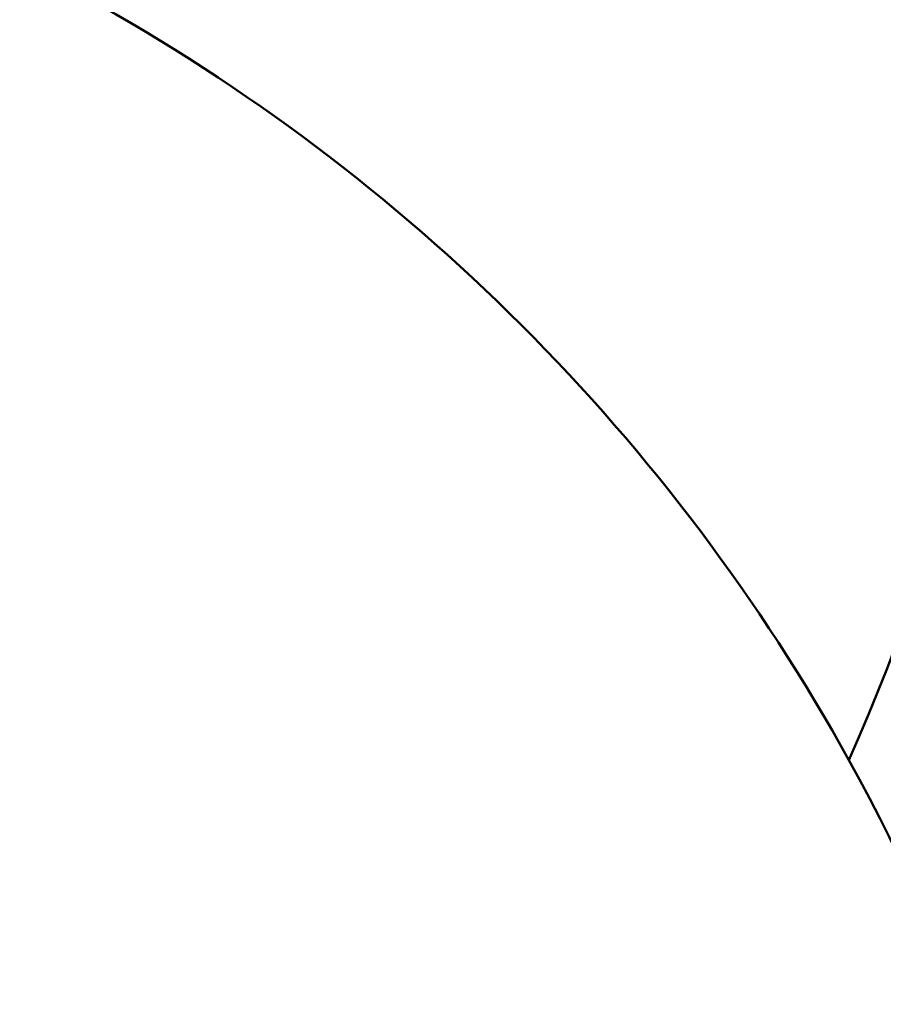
# Model space of a CAD drawing. Header units: millimetres. Extents: x 0 to 420, y -1 to 296.
# Tile 5 of 6: x 344 to 354, y 192 to 204. Entities that reach past the tile are written whole.
import ezdxf

# ---------------------------------------------------------------- set-up
doc = ezdxf.new("R2010")
doc.units = ezdxf.units.MM
doc.header["$LTSCALE"] = 0.2
doc.layers.add('Thin Line', color=7, linetype='Continuous')
doc.layers.add('粗实线', color=7, linetype='Continuous', lineweight=50)
doc.layers.add('阴影', color=7, linetype='Continuous', lineweight=9)
doc.styles.add('尺寸数字', font='gbeitc.shx', dxfattribs={"bigfont": 'gbcbig.shx'})
doc.dimstyles.new("chang'an university", dxfattribs={"dimtxt": 3.5, "dimasz": 2.5, "dimexe": 2, "dimexo": 0, "dimtad": 1, "dimtoh": 1, "dimdec": 1, "dimdsep": 46, "dimtxsty": '尺寸数字', "dimcen": 2.5, "dimclrd": 256, "dimclre": 256, "dimclrt": 256, "dimadec": 0, "dimazin": 0, "dimtfac": 1, "dimtdec": 1, "dimtmove": 1, "dimatfit": 3, "dimfxl": 1, "dimlwd": -1, "dimlwe": -1, "dimarcsym": 0})
pattern_1 = [(135, (0, 0), (-4.490128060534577, -4.490128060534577), [])]

# ---------------------------------------------------------------- blocks, each defined once
blk = doc.blocks.new('*D51')
at = {"layer": 'Defpoints', "color": 0, "transparency": 16777216}
for p in [(332.8651389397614, 204.2747535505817), (332.8651389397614, 140.2747535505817), (407.7234465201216, 140.2747535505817)]:
    blk.add_point(p, dxfattribs=at)
at = {"layer": 'Thin Line', "transparency": 16777216}
for p, q in [((332.8651389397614, 204.2747535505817), (409.7234465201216, 204.2747535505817)), ((407.7234465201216, 201.7747535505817), (407.7234465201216, 142.7747535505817)), ((332.8651389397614, 140.2747535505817), (409.7234465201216, 140.2747535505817))]:
    blk.add_line(p, q, dxfattribs=at)
for points in [[(407.3067798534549, 201.7747535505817), (408.1401131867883, 201.7747535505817), (407.7234465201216, 204.2747535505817)], [(407.3067798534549, 142.7747535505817), (408.1401131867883, 142.7747535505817), (407.7234465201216, 140.2747535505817)]]:
    blk.add_solid(points, dxfattribs=at)
at = {"layer": 'Thin Line', "transparency": 16777216, "insert": (405.3484465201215, 172.2747535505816), "char_height": 3.5, "attachment_point": 5, "rotation": 90, "style": '尺寸数字'}
blk.add_mtext('64', dxfattribs=at)

msp = doc.modelspace()

# ---------------------------------------------------------------- hatches: boundary and pattern name
at = {"layer": '阴影'}
h = msp.add_hatch(dxfattribs=at)
h.set_pattern_fill('ANSI31', color=256, scale=2, angle=90)
h.set_pattern_definition(pattern_1)
h.paths.add_polyline_path([(273.0217231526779, 153.2747535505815), (268.0217231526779, 153.2747535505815), (268.0217231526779, 154.2747535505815), (264.8651389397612, 154.2747535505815), (264.8651389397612, 140.2747535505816), (269.8651389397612, 140.2747535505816), (273.0217231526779, 140.2747535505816)])
edge = h.paths.add_edge_path()
edge.add_spline(control_points=[(289.4954200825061, 140.2747535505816), (289.5154570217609, 140.6325850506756), (289.6246279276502, 142.582223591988), (286.5308487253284, 145.7703418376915), (290.3162779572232, 150.373293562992), (288.3706621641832, 153.0527010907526), (287.4805361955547, 154.2747535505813)], knot_values=[0.01168746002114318, 0.01168746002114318, 0.01168746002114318, 0.01168746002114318, 1.077660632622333, 5.819623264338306, 10.73736363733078, 14.86233292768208, 14.86233292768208, 14.86233292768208, 14.86233292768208], degree=3, periodic=0)
edge.add_line((287.4805361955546, 154.2747535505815), (286.0217231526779, 154.2747535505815))
edge.add_line((286.0217231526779, 154.2747535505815), (286.0217231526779, 153.2747535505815))
edge.add_line((286.0217231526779, 153.2747535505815), (281.0217231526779, 153.2747535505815))
edge.add_line((281.0217231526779, 153.2747535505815), (281.0217231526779, 140.2747535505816))
edge.add_line((281.0217231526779, 140.2747535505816), (289.4954200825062, 140.2747535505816))
h.paths.add_polyline_path([(360.0570602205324, 241.9721879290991), (360.1274867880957, 242.240201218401), (360.114403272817, 242.1925857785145), (360.0976165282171, 242.1299415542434), (360.0811237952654, 242.0669094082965), (360.0649031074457, 242.0035029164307)])
h.paths.add_polyline_path([(363.2444513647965, 245.178627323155), (363.5332599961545, 245.2573100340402), (363.5233701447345, 245.2547765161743), (363.4555205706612, 245.2369708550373), (363.3880690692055, 245.2188310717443), (363.3210263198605, 245.2003482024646), (363.2544030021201, 245.1815132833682)])
h.paths.add_polyline_path([(362.9617679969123, 245.092635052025), (363.2398595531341, 245.1772957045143), (363.1882097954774, 245.1623173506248), (363.1224573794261, 245.142751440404), (363.0571564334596, 245.1228065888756), (362.9923176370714, 245.1024738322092)])
h.paths.add_polyline_path([(363.537869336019, 245.2584908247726), (363.8313066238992, 245.3304889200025), (363.7985355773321, 245.3228372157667), (363.729200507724, 245.3062784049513), (363.6602207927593, 245.289421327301), (363.5916071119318, 245.2722570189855)])
h.paths.add_polyline_path([(362.6841955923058, 244.9978270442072), (362.954397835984, 245.0902614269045), (362.9279516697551, 245.0817442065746), (362.864069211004, 245.0606087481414), (362.8006809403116, 245.0390584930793), (362.7377975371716, 245.0170844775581)])
h.paths.add_polyline_path([(363.8393013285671, 245.332355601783), (364.1396068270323, 245.3992083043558), (364.0792158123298, 245.3862690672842), (364.0085661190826, 245.3708136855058), (363.9382290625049, 245.3550958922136), (363.8682153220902, 245.3391067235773)])
h.paths.add_polyline_path([(362.4192290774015, 244.8955319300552), (362.6812362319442, 244.9967638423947), (362.6754296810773, 244.9946777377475), (362.6135880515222, 244.9718293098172), (362.5522833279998, 244.9485302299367), (362.4915261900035, 244.9247715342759), (362.431327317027, 244.9005442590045)])
h.paths.add_polyline_path([(364.1431536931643, 245.3999682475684), (364.4511194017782, 245.4627138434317), (364.4367800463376, 245.4599235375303), (364.3647273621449, 245.4456457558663), (364.2929339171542, 245.4311503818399), (364.221410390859, 245.416428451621), (364.1501674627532, 245.4014710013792)])
h.paths.add_polyline_path([(362.1656634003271, 244.7844656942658), (362.4141511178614, 244.8934281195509), (362.3716973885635, 244.8758394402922), (362.3126470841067, 244.8506481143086), (362.25418708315, 244.8249613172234), (362.1963280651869, 244.7987700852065)])
h.paths.add_polyline_path([(364.4572108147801, 245.4638991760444), (364.7663245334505, 245.5221299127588), (364.7273695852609, 245.5150380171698), (364.6543867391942, 245.5015409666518), (364.5816204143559, 245.4878621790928), (364.5090812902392, 245.4739926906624)])
h.paths.add_polyline_path([(361.9200322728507, 244.661838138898), (362.1593030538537, 244.7814987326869), (362.1390807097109, 244.7720654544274), (362.0824556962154, 244.7448384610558), (362.026463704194, 244.7170801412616), (361.9711154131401, 244.6887815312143)])
h.paths.add_polyline_path([(364.7745170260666, 245.523621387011), (365.0895966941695, 245.5791535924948), (365.0212525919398, 245.5673881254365), (364.9475104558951, 245.55452838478), (364.8739421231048, 245.5415227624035), (364.8005582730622, 245.5283622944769)])
h.paths.add_polyline_path([(361.691250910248, 244.5307297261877), (361.9187427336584, 244.6611579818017), (361.9164215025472, 244.6599336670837), (361.8623926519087, 244.6305275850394), (361.8090395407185, 244.6005543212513), (361.7563728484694, 244.5700049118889), (361.7044032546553, 244.538870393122)])
h.paths.add_polyline_path([(365.0915844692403, 245.5794957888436), (365.4112209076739, 245.6329182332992), (365.3921965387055, 245.6298123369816), (365.3177455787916, 245.6175475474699), (365.2434150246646, 245.6051816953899), (365.169215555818, 245.5927058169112), (365.0951578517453, 245.5801109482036)])
h.paths.add_polyline_path([(361.4747941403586, 244.3878411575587), (361.6862533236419, 244.5276364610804), (361.6531414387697, 244.5071418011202), (361.6025980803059, 244.4748101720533), (361.5527838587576, 244.441866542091), (361.5037094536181, 244.408301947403)])
h.paths.add_polyline_path([(365.4186380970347, 245.6341291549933), (365.7360402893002, 245.6851945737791), (365.6909908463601, 245.67804014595), (365.6161650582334, 245.6660899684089), (365.5414169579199, 245.6540745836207), (365.4667572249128, 245.6419850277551)])
h.paths.add_polyline_path([(361.2694899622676, 244.2305819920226), (361.4697451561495, 244.3842684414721), (361.4553855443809, 244.374107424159), (361.4078228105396, 244.3392740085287), (361.3610319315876, 244.3037927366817), (361.3150235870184, 244.2676546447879), (361.2698084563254, 244.2308507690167)])
h.paths.add_polyline_path([(365.7443269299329, 245.6865105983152), (366.065911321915, 245.7371266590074), (365.990857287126, 245.725368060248), (365.9158275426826, 245.7135890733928), (365.840832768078, 245.7017807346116), (365.765883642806, 245.6899340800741)])
h.paths.add_polyline_path([(361.0842952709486, 244.0642556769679), (361.2693022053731, 244.2304235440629), (361.2253972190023, 244.1933721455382), (361.1818005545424, 244.1552098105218), (361.1390291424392, 244.1163548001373), (361.0970936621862, 244.0767981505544)])
h.paths.add_polyline_path([(360.912998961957, 243.8827349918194), (361.0799200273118, 244.0599679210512), (361.0560047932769, 244.0365308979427), (361.0157732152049, 243.9955440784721), (360.9764096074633, 243.9538287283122), (360.9379246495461, 243.9113758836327)])
h.paths.add_polyline_path([(359.3756743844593, 239.2835796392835), (359.3869769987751, 239.3161292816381), (359.3714476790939, 239.2726977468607)])
h.paths.add_polyline_path([(360.7571630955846, 243.685055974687), (360.9094421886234, 243.8786480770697), (360.9003290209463, 243.8681765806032), (360.8636334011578, 243.8242218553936), (360.8278484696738, 243.7795027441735), (360.7929849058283, 243.7340102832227), (360.7590474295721, 243.6877396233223)])
h.paths.add_polyline_path([(359.4866732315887, 239.6168153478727), (359.4978876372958, 239.653921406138), (359.4889560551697, 239.6251452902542), (359.4899395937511, 239.6280990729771)])
h.paths.add_polyline_path([(360.6212010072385, 243.4766025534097), (360.7561312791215, 243.6835864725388), (360.7260190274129, 243.6407009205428), (360.6938777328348, 243.5929077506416), (360.6626015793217, 243.544373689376), (360.6321686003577, 243.4951123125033)])
h.paths.add_polyline_path([(359.5920754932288, 239.9805369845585), (359.5958295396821, 239.9945730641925), (359.5924573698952, 239.9822491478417), (359.5929719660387, 239.9840268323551)])
h.paths.add_polyline_path([(360.4989923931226, 243.2524838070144), (360.6178682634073, 243.4709779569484), (360.6025568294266, 243.4451371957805), (360.5737443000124, 243.3944619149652), (360.545709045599, 243.3431000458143), (360.5184290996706, 243.2910651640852)])
h.paths.add_polyline_path([(359.6880664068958, 240.3542166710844), (359.7001071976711, 240.4047403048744), (359.6835485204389, 240.3363872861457), (359.685031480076, 240.3424021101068)])
h.paths.add_polyline_path([(360.3900732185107, 243.0152207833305), (360.4968456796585, 243.2482226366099), (360.4918824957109, 243.2383708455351), (360.4660472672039, 243.1850306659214), (360.4409014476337, 243.1310582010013), (360.4164230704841, 243.0764670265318), (360.3925901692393, 243.0212707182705)])
h.paths.add_polyline_path([(359.7702951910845, 240.7060494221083), (359.7791831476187, 240.74570960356), (359.7637903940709, 240.6776671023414), (359.7697464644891, 240.703709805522)])
h.paths.add_polyline_path([(360.2942919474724, 242.7698132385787), (360.3888216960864, 243.0122125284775), (360.369380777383, 242.9654828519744), (360.3467729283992, 242.9091170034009), (360.324744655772, 242.8521867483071), (360.3032739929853, 242.7947056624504)])
h.paths.add_polyline_path([(359.8296464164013, 240.9727044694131), (359.8393009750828, 241.0167155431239), (359.8244455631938, 240.9491658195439)])
h.paths.add_polyline_path([(359.8470463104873, 241.0520232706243), (359.9227762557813, 241.3967572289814), (359.9128260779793, 241.3518356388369), (359.898148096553, 241.2852073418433), (359.8834785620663, 241.218367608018), (359.8687955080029, 241.1513300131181), (359.8540769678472, 241.084108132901), (359.8393009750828, 241.0167155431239)])
h.paths.add_polyline_path([(360.2072874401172, 242.5114214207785), (360.2918813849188, 242.7631327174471), (360.2823389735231, 242.736687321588), (360.2619176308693, 242.6781453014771), (360.2419879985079, 242.619093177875), (360.2225281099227, 242.5595445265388)])
h.paths.add_polyline_path([(359.9242653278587, 241.4034798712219), (359.9883494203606, 241.6866336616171), (359.9871115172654, 241.6813304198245), (359.9720618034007, 241.6159629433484), (359.9571303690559, 241.5503161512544), (359.9422952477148, 241.4844036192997), (359.9275344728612, 241.4182389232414)])
h.paths.add_polyline_path([(360.1287450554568, 242.2447804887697), (360.2060704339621, 242.5075786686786), (360.2035159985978, 242.4995129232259), (360.1849296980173, 242.4390119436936), (360.166747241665, 242.3780551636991), (360.1489466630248, 242.3166561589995), (360.1315059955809, 242.2548285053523)])
h.paths.add_polyline_path([(359.989015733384, 241.689488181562), (360.055219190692, 241.9648370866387), (360.0489324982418, 241.9397356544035), (360.0331900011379, 241.875621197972), (360.0176536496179, 241.8111731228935), (360.0023014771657, 241.7464050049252)])
edge = h.paths.add_edge_path()
edge.add_arc((332.8651389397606, 204.2747535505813), 38.50000000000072, 10.47568169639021, 33.0557311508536)
edge.add_line((365.1335445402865, 225.2747535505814), (362.5244557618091, 225.2747535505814))
edge.add_arc((332.5244557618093, 225.2747535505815), 29.99999999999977, 0, 27.07165323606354)
edge.add_line((359.237597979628, 238.9278862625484), (359.2409197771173, 238.9356237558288))
edge.add_line((359.2409197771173, 238.9356237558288), (359.2451930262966, 238.9453280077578))
edge.add_line((359.2451930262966, 238.9453280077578), (359.2603518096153, 238.9828936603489))
edge.add_line((359.2603518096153, 238.9828936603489), (359.2328997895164, 238.9169427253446))
edge.add_line((359.2328997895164, 238.9169427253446), (359.2047005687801, 238.8512580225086))
edge.add_line((359.2047005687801, 238.8512580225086), (359.1757595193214, 238.7858583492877))
edge.add_line((359.1757595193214, 238.7858583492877), (359.1460828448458, 238.7207626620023))
edge.add_line((359.1460828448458, 238.7207626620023), (359.1156767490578, 238.6559899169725))
edge.add_line((359.1156767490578, 238.6559899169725), (359.0845474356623, 238.5915590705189))
edge.add_line((359.0845474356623, 238.5915590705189), (359.0527011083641, 238.5274890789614))
edge.add_line((359.0527011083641, 238.5274890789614), (359.0201439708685, 238.4637988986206))
edge.add_line((359.0201439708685, 238.4637988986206), (358.9868822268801, 238.4005074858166))
edge.add_line((358.9868822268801, 238.4005074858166), (358.9529220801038, 238.3376337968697))
edge.add_line((358.9529220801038, 238.3376337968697), (358.9182697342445, 238.2751967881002))
edge.add_line((358.9182697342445, 238.2751967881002), (358.8829313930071, 238.2132154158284))
edge.add_line((358.8829313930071, 238.2132154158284), (358.8469132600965, 238.1517086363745))
edge.add_line((358.8469132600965, 238.1517086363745), (358.8102215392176, 238.0906954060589))
edge.add_line((358.8102215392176, 238.0906954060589), (358.7728624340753, 238.0301946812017))
edge.add_line((358.7728624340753, 238.0301946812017), (358.7348421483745, 237.9702254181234))
edge.add_line((358.7348421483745, 237.9702254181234), (358.69616688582, 237.910806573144))
edge.add_line((358.69616688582, 237.910806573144), (358.6568428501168, 237.851957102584))
edge.add_line((358.6568428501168, 237.851957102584), (358.6168762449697, 237.7936959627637))
edge.add_line((358.6168762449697, 237.7936959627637), (358.5762732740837, 237.7360421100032))
edge.add_line((358.5762732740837, 237.7360421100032), (358.5350401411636, 237.6790145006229))
edge.add_line((358.5350401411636, 237.6790145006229), (358.4931830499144, 237.622632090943))
edge.add_line((358.4931830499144, 237.622632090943), (358.4507082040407, 237.5669138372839))
edge.add_line((358.4507082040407, 237.5669138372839), (358.4076218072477, 237.5118786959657))
edge.add_line((358.4076218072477, 237.5118786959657), (358.3639300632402, 237.4575456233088))
edge.add_line((358.3639300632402, 237.4575456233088), (358.319639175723, 237.4039335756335))
edge.add_line((358.319639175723, 237.4039335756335), (358.2747553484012, 237.3510615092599))
edge.add_line((358.2747553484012, 237.3510615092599), (358.2292847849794, 237.2989483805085))
edge.add_line((358.2292847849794, 237.2989483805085), (358.1832336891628, 237.2476131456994))
edge.add_line((358.1832336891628, 237.2476131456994), (358.136608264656, 237.197074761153))
edge.add_line((358.136608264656, 237.197074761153), (358.0894147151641, 237.1473521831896))
edge.add_line((358.0894147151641, 237.1473521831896), (358.041659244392, 237.0984643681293))
edge.add_line((358.041659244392, 237.0984643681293), (357.9933480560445, 237.0504302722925))
edge.add_line((357.9933480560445, 237.0504302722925), (357.9444873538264, 237.0032688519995))
edge.add_line((357.9444873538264, 237.0032688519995), (357.8950833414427, 236.9569990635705))
edge.add_line((357.8950833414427, 236.9569990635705), (357.8451422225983, 236.9116398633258))
edge.add_line((357.8451422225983, 236.9116398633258), (357.794670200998, 236.8672102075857))
edge.add_line((357.794670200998, 236.8672102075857), (357.7436734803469, 236.8237290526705))
edge.add_line((357.7436734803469, 236.8237290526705), (357.6921582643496, 236.7812153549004))
edge.add_line((357.6921582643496, 236.7812153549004), (357.6401307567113, 236.7396880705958))
edge.add_line((357.6401307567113, 236.7396880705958), (357.5875971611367, 236.6991661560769))
edge.add_line((357.5875971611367, 236.6991661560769), (357.5345636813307, 236.6596685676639))
edge.add_line((357.5345636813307, 236.6596685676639), (357.4810365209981, 236.6212142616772))
edge.add_line((357.4810365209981, 236.6212142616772), (357.427021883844, 236.583822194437))
edge.add_line((357.427021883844, 236.583822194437), (357.3725259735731, 236.5475113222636))
edge.add_line((357.3725259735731, 236.5475113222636), (357.3175549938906, 236.5123006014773))
edge.add_line((357.3175549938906, 236.5123006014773), (357.262115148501, 236.4782089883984))
edge.add_line((357.262115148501, 236.4782089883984), (357.2062126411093, 236.4452554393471))
edge.add_line((357.2062126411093, 236.4452554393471), (357.1498536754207, 236.4134589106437))
edge.add_line((357.1498536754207, 236.4134589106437), (357.0930444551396, 236.3828383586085))
edge.add_line((357.0930444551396, 236.3828383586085), (357.0357911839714, 236.3534127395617))
edge.add_line((357.0357911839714, 236.3534127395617), (356.9781000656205, 236.3252010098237))
edge.add_line((356.9781000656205, 236.3252010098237), (356.9199773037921, 236.2982221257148))
edge.add_line((356.9199773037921, 236.2982221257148), (356.8614291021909, 236.2724950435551))
edge.add_line((356.8614291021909, 236.2724950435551), (356.8024616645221, 236.248038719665))
edge.add_line((356.8024616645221, 236.248038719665), (356.7430811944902, 236.2248721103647))
edge.add_line((356.7430811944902, 236.2248721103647), (356.6832938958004, 236.2030141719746))
edge.add_line((356.6832938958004, 236.2030141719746), (356.6231059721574, 236.1824838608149))
edge.add_line((356.6231059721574, 236.1824838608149), (356.5625236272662, 236.1633001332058))
edge.add_line((356.5625236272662, 236.1633001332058), (356.5015530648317, 236.1454819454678))
edge.add_line((356.5015530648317, 236.1454819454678), (356.4402004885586, 236.1290482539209))
edge.add_line((356.4402004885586, 236.1290482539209), (356.3784724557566, 236.1140138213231))
edge.add_line((356.3784724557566, 236.1140138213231), (356.3163787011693, 236.1003557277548))
edge.add_line((356.3163787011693, 236.1003557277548), (356.2539306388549, 236.0880311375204))
edge.add_line((356.2539306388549, 236.0880311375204), (356.1911396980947, 236.0769970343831))
edge.add_line((356.1911396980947, 236.0769970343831), (356.1280173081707, 236.0672104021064))
edge.add_line((356.1280173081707, 236.0672104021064), (356.064574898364, 236.0586282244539))
edge.add_line((356.064574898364, 236.0586282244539), (356.0008238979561, 236.0512074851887))
edge.add_line((356.0008238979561, 236.0512074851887), (355.9367757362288, 236.0449051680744))
edge.add_line((355.9367757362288, 236.0449051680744), (355.8724418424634, 236.0396782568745))
edge.add_line((355.8724418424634, 236.0396782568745), (355.8078336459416, 236.0354837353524))
edge.add_line((355.8078336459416, 236.0354837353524), (355.7429625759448, 236.0322785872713))
edge.add_line((355.7429625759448, 236.0322785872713), (355.6778400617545, 236.030019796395))
edge.add_line((355.6778400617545, 236.030019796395), (355.6124775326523, 236.0286643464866))
edge.add_line((355.6124775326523, 236.0286643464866), (355.5468864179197, 236.0281692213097))
edge.add_line((355.5468864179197, 236.0281692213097), (355.4810781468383, 236.0284914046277))
edge.add_line((355.4810781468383, 236.0284914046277), (355.4150641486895, 236.029587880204))
edge.add_line((355.4150641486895, 236.029587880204), (355.3488558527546, 236.0314156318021))
edge.add_line((355.3488558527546, 236.0314156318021), (355.2824646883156, 236.0339316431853))
edge.add_line((355.2824646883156, 236.0339316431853), (355.2159020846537, 236.0370928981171))
edge.add_line((355.2159020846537, 236.0370928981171), (355.1491794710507, 236.0408563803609))
edge.add_line((355.1491794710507, 236.0408563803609), (355.0823082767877, 236.0451790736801))
edge.add_line((355.0823082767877, 236.0451790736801), (355.0152999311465, 236.0500179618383))
edge.add_line((355.0152999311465, 236.0500179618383), (354.9481658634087, 236.0553300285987))
edge.add_line((354.9481658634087, 236.0553300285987), (354.8809175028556, 236.061072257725))
edge.add_line((354.8809175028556, 236.061072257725), (354.8135662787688, 236.0672016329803))
edge.add_line((354.8135662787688, 236.0672016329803), (354.74612362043, 236.0736751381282))
edge.add_line((354.74612362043, 236.0736751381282), (354.6786009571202, 236.0804497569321))
edge.add_line((354.6786009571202, 236.0804497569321), (354.6110097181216, 236.0874824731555))
edge.add_line((354.6110097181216, 236.0874824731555), (354.5433613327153, 236.0947302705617))
edge.add_line((354.5433613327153, 236.0947302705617), (354.4756672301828, 236.1021501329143))
edge.add_line((354.4756672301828, 236.1021501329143), (354.4079388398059, 236.1096990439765))
edge.add_line((354.4079388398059, 236.1096990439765), (354.3401875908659, 236.1173339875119))
edge.add_line((354.3401875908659, 236.1173339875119), (354.2724249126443, 236.1250119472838))
edge.add_arc((332.8651389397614, 225.2747535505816), 23.99999999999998, -28.95529060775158, 26.87811880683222, ccw=False)
edge.add_arc((332.8651389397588, 204.2747535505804), 23.00000000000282, 17.71893187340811, 24.070944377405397, ccw=False)
edge.add_line((354.774041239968, 211.2747535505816), (370.7234273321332, 211.2747535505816))
h = msp.add_hatch(dxfattribs=at)
h.set_pattern_fill('ANSI31', color=256, scale=2, angle=90)
h.set_pattern_definition(pattern_1)
h.paths.add_polyline_path([(364.7139398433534, 169.2442923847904), (364.6866462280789, 169.2477194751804), (364.6899194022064, 169.2474519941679), (364.6525884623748, 169.2512719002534)])
h.paths.add_polyline_path([(360.3210516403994, 169.0213529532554), (359.9776940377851, 169.0287491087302), (360.0266387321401, 169.026571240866), (360.086927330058, 169.0244643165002), (360.1474377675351, 169.0229058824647), (360.2081642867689, 169.0218788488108), (360.2691011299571, 169.0213661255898)])
h.paths.add_polyline_path([(359.9748402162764, 169.0288760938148), (359.6399989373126, 169.0549665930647), (359.6698882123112, 169.0516881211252), (359.7287248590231, 169.0459313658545), (359.7878178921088, 169.0408256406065), (359.8471615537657, 169.0363538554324), (359.9067500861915, 169.0324989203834), (359.9665777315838, 169.0292437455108)])
h.paths.add_polyline_path([(360.6726912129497, 169.0295530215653), (360.323489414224, 169.0213523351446), (360.3302425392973, 169.021350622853), (360.3915827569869, 169.0218152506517), (360.4531160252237, 169.0227429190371), (360.5148365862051, 169.0241165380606), (360.5767386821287, 169.0259190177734), (360.6388165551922, 169.0281332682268)])
h.paths.add_polyline_path([(359.6349201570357, 169.0555236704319), (359.3090980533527, 169.1034143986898), (359.3225748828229, 169.1008573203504), (359.3797522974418, 169.0908354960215), (359.4372206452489, 169.0815672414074), (359.4949741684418, 169.0730354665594), (359.5530071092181, 169.0652230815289), (359.6113137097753, 169.058112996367)])
h.paths.add_polyline_path([(361.0315512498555, 169.050344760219), (360.6780124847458, 169.0297760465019), (360.7010644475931, 169.0307421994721), (360.763476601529, 169.0337287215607), (360.8260472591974, 169.0370757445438), (360.888770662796, 169.0407661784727), (360.9516410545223, 169.0447829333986), (361.0146526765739, 169.0491089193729)])
h.paths.add_polyline_path([(361.3960372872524, 169.0806648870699), (361.0363019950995, 169.0506921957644), (361.0777997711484, 169.0537270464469), (361.1410765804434, 169.0586202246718), (361.2044773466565, 169.063771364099), (361.267996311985, 169.0691633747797), (361.331627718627, 169.0747791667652), (361.3953658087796, 169.0806016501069)])
h.paths.add_polyline_path([(368.1643920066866, 167.6296541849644), (368.120198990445, 167.6606741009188), (368.1728114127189, 167.6236325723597), (368.1909447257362, 167.6108328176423)])
h.paths.add_polyline_path([(361.7602980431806, 169.1168946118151), (361.3963287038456, 169.0806923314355), (361.4592048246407, 169.0866137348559), (361.5231390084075, 169.0927983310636), (361.5871626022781, 169.0991383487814), (361.6512698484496, 169.1056166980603), (361.7154549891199, 169.1122162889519)])
h.paths.add_polyline_path([(367.8983589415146, 167.8155802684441), (367.8566536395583, 167.8442232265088), (367.9094400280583, 167.8077787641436), (367.8905031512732, 167.8209159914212)])
h.paths.add_polyline_path([(362.1664483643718, 169.1603726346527), (362.1302497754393, 169.1564665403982), (361.7653241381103, 169.1174189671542), (361.7797122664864, 169.1189200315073), (361.8440359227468, 169.1257108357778), (361.9084202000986, 169.1325716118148), (361.9728593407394, 169.1394852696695), (362.0373475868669, 169.1464347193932), (362.1018791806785, 169.1534028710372)])
h.paths.add_polyline_path([(367.5732059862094, 168.036427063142), (367.5388257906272, 168.0590820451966), (367.5919485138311, 168.0237919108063), (367.58228193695, 168.0302625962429)])
h.paths.add_polyline_path([(362.295676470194, 169.1742486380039), (362.2694566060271, 169.171461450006), (362.2310493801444, 169.1673269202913)])
h.paths.add_polyline_path([(367.2639974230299, 168.2370867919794), (367.2184928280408, 168.2653431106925), (367.2720910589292, 168.2316849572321), (367.2813060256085, 168.2258360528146)])
h.paths.add_polyline_path([(362.4249858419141, 169.1879260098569), (362.3961313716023, 169.1849270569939), (362.360323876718, 169.181120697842)])
h.paths.add_polyline_path([(366.9805696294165, 168.4102394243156), (366.9490326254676, 168.4285919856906), (366.9749221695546, 168.4133105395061), (366.9723870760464, 168.4148612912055)])
h.paths.add_polyline_path([(362.5008561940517, 169.1957939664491), (362.4995621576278, 169.1956684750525), (362.5034135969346, 169.1960772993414), (362.4896566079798, 169.1946474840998)])
h.paths.add_polyline_path([(366.6525827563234, 168.5955008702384), (366.6219381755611, 168.6116470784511), (366.6767696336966, 168.5822214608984), (366.6562671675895, 168.5934197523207)])
h.paths.add_polyline_path([(362.8775435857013, 169.2322586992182), (362.867051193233, 169.2313396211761), (362.8584581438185, 169.2306572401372), (362.8129409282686, 169.22639914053)])
h.paths.add_polyline_path([(366.3325154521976, 168.7582617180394), (366.2899726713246, 168.7779843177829), (366.3456739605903, 168.7515440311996), (366.345945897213, 168.7514119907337)])
h.paths.add_polyline_path([(363.2642964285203, 169.2625450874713), (363.2430082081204, 169.2611946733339), (363.2561984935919, 169.2622421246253), (363.1999691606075, 169.2581626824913)])
h.paths.add_polyline_path([(366.0304070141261, 168.8930916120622), (366.0090113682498, 168.9017604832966), (366.0277176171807, 168.8939554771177), (366.0254405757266, 168.8949754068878)])
h.paths.add_polyline_path([(363.605930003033, 169.2802821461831), (363.6036265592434, 169.2802405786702), (363.6100965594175, 169.2805849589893), (363.5848268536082, 169.2795252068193)])
h.paths.add_polyline_path([(365.7135355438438, 169.0143471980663), (365.6659468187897, 169.0300048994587), (365.7236042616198, 169.0102782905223), (365.7036873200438, 169.0173504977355)])
h.paths.add_polyline_path([(363.9668761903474, 169.2867912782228), (363.9531769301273, 169.2871568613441), (363.9029862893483, 169.2867189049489), (363.9662703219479, 169.2867952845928)])
h.paths.add_polyline_path([(365.3550198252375, 169.1236796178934), (365.315645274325, 169.1334113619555), (365.3745668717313, 169.1180234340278), (365.3643830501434, 169.1208242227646)])
h.paths.add_polyline_path([(364.3430558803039, 169.2762814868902), (364.3206834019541, 169.2776256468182), (364.3167905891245, 169.2779437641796), (364.2806345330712, 169.279425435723)])
h.paths.add_polyline_path([(365.0280726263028, 169.1965750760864), (365.0106902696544, 169.2004989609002), (364.9573029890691, 169.2092126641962), (365.0176043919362, 169.1985668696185)])
edge = h.paths.add_edge_path()
edge.add_arc((332.8651389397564, 204.2747535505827), 38.50000000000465, 320.7424276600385, 340.2654851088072)
edge.add_line((369.1039303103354, 191.2747535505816), (380.8651389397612, 191.2747535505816))
edge.add_line((380.8651389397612, 191.2747535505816), (380.8651389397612, 197.2747535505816))
edge.add_line((380.8651389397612, 197.2747535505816), (354.7740412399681, 197.2747535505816))
edge.add_arc((332.8651389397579, 204.274753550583), 23.00000000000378, 335.92905562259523, 342.2810681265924, ccw=False)
edge.add_arc((332.8651389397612, 183.2747535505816), 24.00000000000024, -24.459242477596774, 28.955290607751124, ccw=False)
edge.add_line((354.7112837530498, 173.3376535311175), (354.7505027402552, 173.2803247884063))
edge.add_line((354.7505027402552, 173.2803247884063), (354.7897251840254, 173.2230051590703))
edge.add_line((354.7897251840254, 173.2230051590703), (354.8289545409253, 173.1657037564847))
edge.add_line((354.8289545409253, 173.1657037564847), (354.8681942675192, 173.1084296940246))
edge.add_line((354.8681942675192, 173.1084296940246), (354.9074478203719, 173.0511920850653))
edge.add_line((354.9074478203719, 173.0511920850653), (354.9467186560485, 172.994000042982))
edge.add_line((354.9467186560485, 172.994000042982), (354.9860102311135, 172.9368626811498))
edge.add_line((354.9860102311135, 172.9368626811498), (355.0253260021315, 172.8797891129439))
edge.add_line((355.0253260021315, 172.8797891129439), (355.0646694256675, 172.8227884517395))
edge.add_line((355.0646694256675, 172.8227884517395), (355.1040439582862, 172.7658698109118))
edge.add_line((355.1040439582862, 172.7658698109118), (355.143453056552, 172.709042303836))
edge.add_line((355.143453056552, 172.709042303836), (355.1829001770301, 172.6523150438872))
edge.add_line((355.1829001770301, 172.6523150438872), (355.222388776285, 172.5956971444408))
edge.add_line((355.222388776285, 172.5956971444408), (355.2619223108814, 172.5391977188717))
edge.add_line((355.2619223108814, 172.5391977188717), (355.3015042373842, 172.4828258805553))
edge.add_line((355.3015042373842, 172.4828258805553), (355.3411380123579, 172.4265907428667))
edge.add_line((355.3411380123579, 172.4265907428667), (355.3808270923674, 172.3705014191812))
edge.add_line((355.3808270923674, 172.3705014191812), (355.4205749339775, 172.3145670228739))
edge.add_line((355.4205749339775, 172.3145670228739), (355.4603849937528, 172.2587966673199))
edge.add_line((355.4603849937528, 172.2587966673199), (355.5002607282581, 172.2031994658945))
edge.add_line((355.5002607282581, 172.2031994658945), (355.5402055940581, 172.1477845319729))
edge.add_line((355.5402055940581, 172.1477845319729), (355.5802230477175, 172.0925609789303))
edge.add_line((355.5802230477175, 172.0925609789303), (355.6203165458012, 172.0375379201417))
edge.add_line((355.6203165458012, 172.0375379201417), (355.6604895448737, 171.9827244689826))
edge.add_line((355.6604895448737, 171.9827244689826), (355.7007455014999, 171.9281297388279))
edge.add_line((355.7007455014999, 171.9281297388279), (355.7410878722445, 171.873762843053))
edge.add_line((355.7410878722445, 171.873762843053), (355.7815201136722, 171.819632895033))
edge.add_line((355.7815201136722, 171.819632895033), (355.8220456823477, 171.765749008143))
edge.add_line((355.8220456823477, 171.765749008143), (355.862668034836, 171.7121202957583))
edge.add_line((355.862668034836, 171.7121202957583), (355.9033906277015, 171.6587558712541))
edge.add_line((355.9033906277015, 171.6587558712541), (355.944216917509, 171.6056648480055))
edge.add_line((355.944216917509, 171.6056648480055), (355.9851503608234, 171.5528563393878))
edge.add_line((355.9851503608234, 171.5528563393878), (356.0261944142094, 171.500339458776))
edge.add_line((356.0261944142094, 171.500339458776), (356.0673525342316, 171.4481233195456))
edge.add_line((356.0673525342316, 171.4481233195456), (356.1086281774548, 171.3962170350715))
edge.add_line((356.1086281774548, 171.3962170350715), (356.1500248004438, 171.3446297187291))
edge.add_line((356.1500248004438, 171.3446297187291), (356.1915458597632, 171.2933704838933))
edge.add_line((356.1915458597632, 171.2933704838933), (356.2331948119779, 171.2424484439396))
edge.add_line((356.2331948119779, 171.2424484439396), (356.2749751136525, 171.1918727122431))
edge.add_line((356.2749751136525, 171.1918727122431), (356.3168902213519, 171.1416524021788))
edge.add_line((356.3168902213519, 171.1416524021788), (356.3589435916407, 171.0917966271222))
edge.add_line((356.3589435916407, 171.0917966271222), (356.4011386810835, 171.0423145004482))
edge.add_line((356.4011386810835, 171.0423145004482), (356.4434789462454, 170.9932151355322))
edge.add_line((356.4434789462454, 170.9932151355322), (356.4859678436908, 170.9445076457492))
edge.add_line((356.4859678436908, 170.9445076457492), (356.5286088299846, 170.8962011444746))
edge.add_line((356.5286088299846, 170.8962011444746), (356.5714053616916, 170.8483047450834))
edge.add_line((356.5714053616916, 170.8483047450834), (356.6143608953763, 170.8008275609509))
edge.add_line((356.6143608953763, 170.8008275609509), (356.6574788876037, 170.7537787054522))
edge.add_line((356.6574788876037, 170.7537787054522), (356.7007627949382, 170.7071672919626))
edge.add_line((356.7007627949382, 170.7071672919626), (356.744216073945, 170.6610024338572))
edge.add_line((356.744216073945, 170.6610024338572), (356.7878421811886, 170.6152932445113))
edge.add_line((356.7878421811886, 170.6152932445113), (356.8316445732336, 170.5700488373))
edge.add_line((356.8316445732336, 170.5700488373), (356.8756267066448, 170.5252783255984))
edge.add_line((356.8756267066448, 170.5252783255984), (356.9197920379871, 170.4809908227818))
edge.add_line((356.9197920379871, 170.4809908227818), (356.9641440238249, 170.4371954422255))
edge.add_line((356.9641440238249, 170.4371954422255), (357.0086861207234, 170.3939012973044))
edge.add_line((357.0086861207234, 170.3939012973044), (357.0534217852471, 170.351117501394))
edge.add_line((357.0534217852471, 170.351117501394), (357.0983544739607, 170.3088531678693))
edge.add_line((357.0983544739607, 170.3088531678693), (357.1434876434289, 170.2671174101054))
edge.add_line((357.1434876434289, 170.2671174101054), (357.1888247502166, 170.2259193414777))
edge.add_line((357.1888247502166, 170.2259193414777), (357.2343692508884, 170.1852680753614))
edge.add_line((357.2343692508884, 170.1852680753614), (357.280124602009, 170.1451727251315))
edge.add_line((357.280124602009, 170.1451727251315), (357.3260942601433, 170.1056424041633))
edge.add_line((357.3260942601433, 170.1056424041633), (357.372281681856, 170.0666862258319))
edge.add_line((357.372281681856, 170.0666862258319), (357.4186903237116, 170.0283133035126))
edge.add_line((357.4186903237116, 170.0283133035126), (357.4653236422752, 169.9905327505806))
edge.add_line((357.4653236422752, 169.9905327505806), (357.5121850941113, 169.953353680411))
edge.add_line((357.5121850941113, 169.953353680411), (357.5592781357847, 169.916785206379))
edge.add_line((357.5592781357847, 169.916785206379), (357.6066062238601, 169.8808364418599))
edge.add_line((357.6066062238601, 169.8808364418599), (357.6541728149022, 169.8455165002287))
edge.add_line((357.6541728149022, 169.8455165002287), (357.7019813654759, 169.8108344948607))
edge.add_line((357.7019813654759, 169.8108344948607), (357.7500353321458, 169.7767995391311))
edge.add_line((357.7500353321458, 169.7767995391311), (357.7983381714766, 169.7434207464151))
edge.add_line((357.7983381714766, 169.7434207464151), (357.8468933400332, 169.7107072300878))
edge.add_line((357.8468933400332, 169.7107072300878), (357.8957042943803, 169.6786681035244))
edge.add_line((357.8957042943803, 169.6786681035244), (357.9447744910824, 169.6473124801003))
edge.add_line((357.9447744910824, 169.6473124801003), (357.9941073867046, 169.6166494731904))
edge.add_line((357.9941073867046, 169.6166494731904), (358.0437064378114, 169.58668819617))
edge.add_line((358.0437064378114, 169.58668819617), (358.0935751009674, 169.5574377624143))
edge.add_line((358.0935751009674, 169.5574377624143), (358.1437168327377, 169.5289072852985))
edge.add_line((358.1437168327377, 169.5289072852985), (358.1941350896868, 169.5011058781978))
edge.add_line((358.1941350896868, 169.5011058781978), (358.2448333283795, 169.4740426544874))
edge.add_line((358.2448333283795, 169.4740426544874), (358.2958150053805, 169.4477267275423))
edge.add_line((358.2958150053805, 169.4477267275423), (358.3470835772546, 169.4221672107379))
edge.add_line((358.3470835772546, 169.4221672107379), (358.3986425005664, 169.3973732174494))
edge.add_line((358.3986425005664, 169.3973732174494), (358.4504952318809, 169.3733538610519))
edge.add_line((358.4504952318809, 169.3733538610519), (358.5026452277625, 169.3501182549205))
edge.add_line((358.5026452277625, 169.3501182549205), (358.5550959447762, 169.3276755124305))
edge.add_line((358.5550959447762, 169.3276755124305), (358.6078508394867, 169.3060347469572))
edge.add_line((358.6078508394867, 169.3060347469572), (358.6609133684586, 169.2852050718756))
edge.add_line((358.6609133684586, 169.2852050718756), (358.7142869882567, 169.265195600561))
edge.add_line((358.7142869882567, 169.265195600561), (358.7679751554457, 169.2460154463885))
edge.add_line((358.7679751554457, 169.2460154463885), (358.8219813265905, 169.2276737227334))
edge.add_line((358.8219813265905, 169.2276737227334), (358.8763089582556, 169.2101795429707))
edge.add_line((358.8763089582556, 169.2101795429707), (358.930961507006, 169.1935420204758))
edge.add_line((358.930961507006, 169.1935420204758), (358.9859424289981, 169.1777702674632))
edge.add_line((358.9859424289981, 169.1777702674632), (359.0412533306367, 169.1628681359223))
edge.add_line((359.0412533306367, 169.1628681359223), (359.0968897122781, 169.1488221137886))
edge.add_line((359.0968897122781, 169.1488221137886), (359.1528458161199, 169.1356151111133))
edge.add_line((359.1528458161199, 169.1356151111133), (359.2091158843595, 169.1232300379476))
edge.add_line((359.2091158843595, 169.1232300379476), (359.2656941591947, 169.1116498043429))
edge.add_line((359.2656941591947, 169.1116498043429), (359.3072130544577, 169.1037720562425))
edge.add_arc((332.8651389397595, 183.2747535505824), 30.00000000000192, 331.8120081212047, 353.5634313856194)

# ---------------------------------------------------------------- linework, layer by layer
at = {"layer": '粗实线', "color": 7, "linetype": 'Continuous', "lineweight": 50}
for centre, radius, start, end in [((332.8651389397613, 204.2747535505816), 23.00000000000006, 335.9290556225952, 24.07094437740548), ((332.8651389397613, 183.2747535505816), 24.00000000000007, 28.95529060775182, 61.04497562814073), ((332.8651389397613, 183.2747535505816), 24.00000000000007, 151.0447093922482, 28.95529060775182)]:
    msp.add_arc(centre, radius, start, end, dxfattribs=at)

# ---------------------------------------------------------------- dimensions: what is measured, and where the dimension line sits
at = {"layer": 'Thin Line'}
dim = msp.add_linear_dim(base=(407.7234465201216, 140.2747535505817), p1=(332.8651389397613, 204.2747535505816), p2=(332.8651389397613, 140.2747535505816), angle=90, dimstyle="chang'an university", dxfattribs=at)
dim.commit()
dim.dimension.update_dxf_attribs({"geometry": '*D51', "text_midpoint": (405.3484465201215, 172.2747535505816)})

doc.saveas('drawing.dxf')
